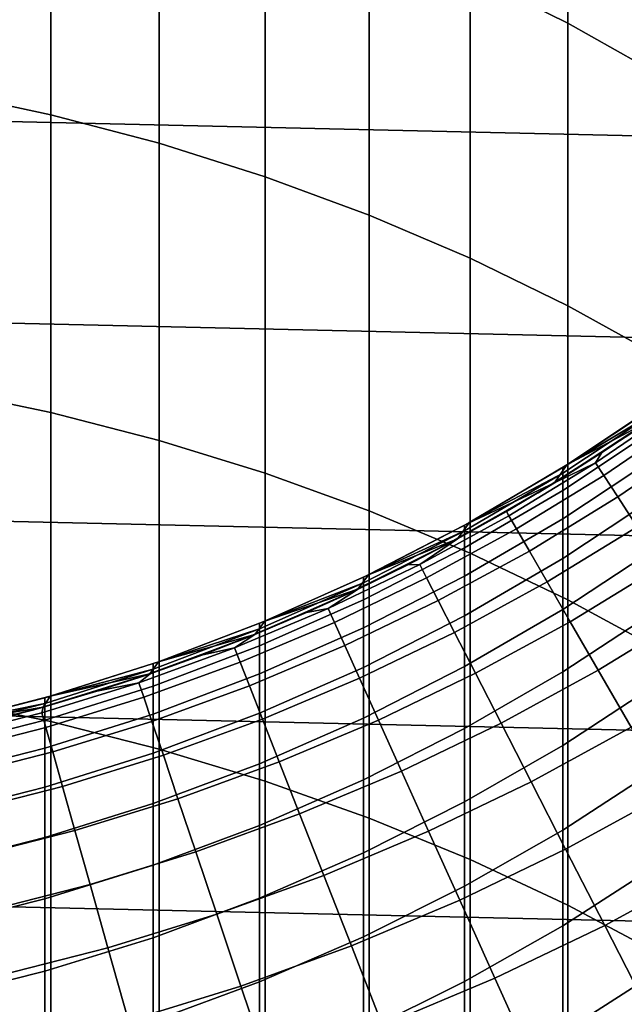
# Model space of a CAD drawing. Header units: metres. Extents: x -28 to 70, y -218 to 27.
# Tile 125 of 246: x 3.13 to 6.7, y -13.3 to -7.49. Entities that reach past the tile are written whole.
import ezdxf

# ---------------------------------------------------------------- set-up
doc = ezdxf.new("R2010")
doc.units = ezdxf.units.M
doc.layers.add('solid_10_261_002_XXX', color=7, linetype='CONTINUOUS')

msp = doc.modelspace()

# ---------------------------------------------------------------- linework, layer by layer
at = {"layer": 'solid_10_261_002_XXX'}
for points in [[(5.785134, -5.623973, 409.591339), (5.785134, -7.226819, 412.147797), (6.362891, -7.513381, 411.962616), (6.362891, -5.915485, 409.414062)], [(6.362891, -5.915485, 409.414062), (6.362891, -7.513381, 411.962616), (6.920588, -7.826726, 411.760132), (6.920588, -6.234245, 409.220215)], [(26.115135, -8.616775, -5), (-26.48019, -7.4195, -5), (-26.79051, -6.206317, -5), (26.48019, -7.4195, -5)], [(2.661086, -6.224291, 412.795593), (2.661086, -7.914437, 415.334442), (3.310761, -8.052769, 415.239594), (3.310761, -6.365161, 412.704559)], [(3.310761, -6.365161, 412.704559), (3.310761, -8.052769, 415.239594), (3.949999, -8.220957, 415.124298), (3.949999, -6.536437, 412.593903)], [(3.949999, -6.536437, 412.593903), (3.949999, -8.220957, 415.124298), (4.576783, -8.41847, 414.988892), (4.576783, -6.737576, 412.463928)], [(4.576783, -6.737576, 412.463928), (4.576783, -8.41847, 414.988892), (5.189138, -8.644689, 414.833771), (5.189138, -6.967946, 412.315063)], [(5.189138, -6.967946, 412.315063), (5.189138, -8.644689, 414.833771), (5.785134, -8.898896, 414.659485), (5.785134, -7.226819, 412.147797)], [(5.785134, -7.226819, 412.147797), (5.785134, -8.898896, 414.659485), (6.362891, -9.180293, 414.466553), (6.362891, -7.513381, 411.962616)], [(25.695839, -9.796626, -5), (-26.115135, -8.616775, -5), (-26.48019, -7.4195, -5), (26.115135, -8.616775, -5)], [(6.362891, -7.513381, 411.962616), (6.362891, -9.180293, 414.466553), (6.920588, -9.487991, 414.255615), (6.920588, -7.826726, 411.760132)], [(2.661086, -7.914437, 415.334442), (2.661086, -9.673301, 417.826202), (3.310761, -9.80899, 417.7276), (3.310761, -8.052769, 415.239594)], [(3.310761, -8.052769, 415.239594), (3.310761, -9.80899, 417.7276), (3.949999, -9.973966, 417.607758), (3.949999, -8.220957, 415.124298)], [(3.949999, -8.220957, 415.124298), (3.949999, -9.973966, 417.607758), (4.576783, -10.167707, 417.46698), (4.576783, -8.41847, 414.988892)], [(4.576783, -8.41847, 414.988892), (4.576783, -10.167707, 417.46698), (5.189138, -10.389604, 417.305756), (5.189138, -8.644689, 414.833771)], [(25.223248, -10.956131, -5), (-25.695839, -9.796626, -5), (-26.115135, -8.616775, -5), (25.695839, -9.796626, -5)], [(5.189138, -8.644689, 414.833771), (5.189138, -10.389604, 417.305756), (5.785134, -10.638956, 417.124603), (5.785134, -8.898896, 414.659485)], [(5.785134, -8.898896, 414.659485), (5.785134, -10.638956, 417.124603), (6.362891, -10.914978, 416.924072), (6.362891, -9.180293, 414.466553)], [(6.362891, -9.180293, 414.466553), (6.362891, -10.914978, 416.924072), (6.920588, -11.216799, 416.704773), (6.920588, -9.487991, 414.255615)], [(6.283529, -10.223372, 219.199997), (6.734245, -9.932268, 193.699997), (7.262091, -9.553117, 193.699997), (6.837282, -9.861581, 219.199997)], [(2.661086, -9.673301, 417.826202), (2.661086, -11.499569, 420.268951), (3.310761, -11.632515, 420.166718), (3.310761, -9.80899, 417.7276)], [(6.357207, -10.118705, 219.199997), (6.837282, -9.861581, 219.199997), (6.915399, -9.7457, 219.199997)], [(6.357207, -10.118705, 219.199997), (6.915399, -9.7457, 219.199997), (6.891044, -9.762992, 352.200012), (6.357783, -10.118354, 352.200012)], [(24.698545, -12.092615, -5), (-25.223248, -10.956131, -5), (-25.695839, -9.796626, -5), (25.223248, -10.956131, -5)], [(3.310761, -9.80899, 417.7276), (3.310761, -11.632515, 420.166718), (3.949999, -11.794155, 420.042389), (3.949999, -9.973966, 417.607758)], [(6.332219, -10.167903, 354.654663), (6.332219, -10.134372, 352.200012), (6.357783, -10.118354, 352.200012), (6.891044, -9.796661, 354.664795)], [(6.891044, -9.796661, 354.664795), (6.891044, -9.897643, 357.127777), (6.332219, -10.268469, 357.107483), (6.332219, -10.167903, 354.654663)], [(6.891044, -9.796661, 354.664795), (6.357783, -10.118354, 352.200012), (6.891044, -9.762992, 352.200012)], [(6.526606, -10.105163, 179.490997), (7.022193, -9.767276, 179.490997), (6.837697, -9.861334, 181), (6.563378, -10.045998, 181)], [(6.575513, -10.180886, 177.966064), (7.074815, -9.840468, 177.966064), (7.022193, -9.767276, 179.490997), (6.526606, -10.105163, 179.490997)], [(6.837697, -9.861334, 181), (6.734245, -9.932268, 193.699997), (6.186646, -10.282286, 193.699997), (6.563378, -10.045998, 181)], [(6.357207, -10.118705, 219.199997), (6.283529, -10.223372, 219.199997), (6.837282, -9.861581, 219.199997)], [(6.657203, -10.307366, 176.445908), (7.162708, -9.96272, 176.445908), (7.074815, -9.840468, 177.966064), (6.575513, -10.180886, 177.966064)], [(6.891044, -9.897643, 357.127777), (6.891044, -10.065864, 359.587067), (6.332219, -10.435997, 359.556671), (6.332219, -10.268469, 357.107483)], [(3.949999, -9.973966, 417.607758), (3.949999, -11.794155, 420.042389), (4.576783, -11.98398, 419.896393), (4.576783, -10.167707, 417.46698)], [(5.71164, -10.553563, 219.199997), (6.186646, -10.282286, 193.699997), (6.734245, -9.932268, 193.699997), (6.283529, -10.223372, 219.199997)], [(6.771547, -10.484406, 174.932922), (7.285734, -10.133839, 174.932922), (7.162708, -9.96272, 176.445908), (6.657203, -10.307366, 176.445908)], [(6.284075, -10.223033, 181), (6.563378, -10.045998, 181), (6.186646, -10.282286, 193.699997)], [(6.526606, -10.105163, 179.490997), (6.563378, -10.045998, 181), (6.284075, -10.223033, 181)], [(6.014792, -10.417925, 179.490997), (6.526606, -10.105163, 179.490997), (6.284075, -10.223033, 181), (6, -10.392304, 181)], [(6.059864, -10.495993, 177.966064), (6.575513, -10.180886, 177.966064), (6.526606, -10.105163, 179.490997), (6.014792, -10.417925, 179.490997)], [(6.891044, -10.065864, 359.587067), (6.891044, -10.301195, 362.040833), (6.332219, -10.670361, 362.000336), (6.332219, -10.435997, 359.556671)], [(5.780367, -10.458973, 219.199997), (6.283529, -10.223372, 219.199997), (6.357207, -10.118705, 219.199997)], [(5.780367, -10.458973, 219.199997), (6.357207, -10.118705, 219.199997), (6.332219, -10.134372, 352.200012), (5.780441, -10.45892, 352.200012)], [(6.332219, -10.167903, 354.654663), (5.780441, -10.45892, 352.200012), (6.332219, -10.134372, 352.200012)], [(6.357207, -10.118705, 219.199997), (6.357783, -10.118354, 352.200012), (6.332219, -10.134372, 352.200012)], [(4.576783, -10.167707, 417.46698), (4.576783, -11.98398, 419.896393), (5.189138, -12.20139, 419.729156), (5.189138, -10.389604, 417.305756)], [(5.753431, -10.507206, 354.645386), (5.753431, -10.473802, 352.200012), (5.780441, -10.45892, 352.200012), (6.332219, -10.167903, 354.654663)], [(6.332219, -10.167903, 354.654663), (6.332219, -10.268469, 357.107483), (5.753431, -10.607392, 357.088959), (5.753431, -10.507206, 354.645386)], [(6.135148, -10.626389, 176.445908), (6.657203, -10.307366, 176.445908), (6.575513, -10.180886, 177.966064), (6.059864, -10.495993, 177.966064)], [(6.284075, -10.223033, 181), (6.186646, -10.282286, 193.699997), (5.620901, -10.602144, 193.699997), (6, -10.392304, 181)], [(5.780367, -10.458973, 219.199997), (5.71164, -10.553563, 219.199997), (6.283529, -10.223372, 219.199997)], [(6.332219, -10.268469, 357.107483), (6.332219, -10.435997, 359.556671), (5.753431, -10.774287, 359.52887), (5.753431, -10.607392, 357.088959)], [(5.122109, -10.851872, 219.199997), (5.620901, -10.602144, 193.699997), (6.186646, -10.282286, 193.699997), (5.71164, -10.553563, 219.199997)], [(6.240525, -10.808907, 174.932922), (6.771547, -10.484406, 174.932922), (6.657203, -10.307366, 176.445908), (6.135148, -10.626389, 176.445908)], [(6.891044, -10.301195, 362.040833), (6.891044, -10.603464, 364.487274), (6.332219, -10.971385, 364.436707), (6.332219, -10.670361, 362.000336)], [(5.189138, -10.389604, 417.305756), (5.189138, -12.20139, 419.729156), (5.785134, -12.445701, 419.54126), (5.785134, -10.638956, 417.124603)], [(5.488024, -10.704787, 179.490997), (6.014792, -10.417925, 179.490997), (6, -10.392304, 181), (5.711369, -10.553685, 181)], [(5.711369, -10.553685, 181), (6, -10.392304, 181), (5.620901, -10.602144, 193.699997)], [(5.529149, -10.785005, 177.966064), (6.059864, -10.495993, 177.966064), (6.014792, -10.417925, 179.490997), (5.488024, -10.704787, 179.490997)], [(6.332219, -10.435997, 359.556671), (6.332219, -10.670361, 362.000336), (5.753431, -11.007766, 361.963318), (5.753431, -10.774287, 359.52887)], [(5.156505, -10.813501, 354.637024), (5.156505, -10.780211, 352.200012), (5.184911, -10.766578, 352.200012), (5.753431, -10.507206, 354.645386)], [(5.753431, -10.507206, 354.645386), (5.753431, -10.607392, 357.088959), (5.156505, -10.913345, 357.072235), (5.156505, -10.813501, 354.637024)], [(5.780367, -10.458973, 219.199997), (5.753431, -10.473802, 352.200012), (5.184911, -10.766578, 352.200012), (5.185473, -10.766294, 219.199997)], [(5.753431, -10.507206, 354.645386), (5.184911, -10.766578, 352.200012), (5.753431, -10.473802, 352.200012)], [(5.185473, -10.766294, 219.199997), (5.71164, -10.553563, 219.199997), (5.780367, -10.458973, 219.199997)], [(5.59784, -10.91899, 176.445908), (6.135148, -10.626389, 176.445908), (6.059864, -10.495993, 177.966064), (5.529149, -10.785005, 177.966064)], [(5.780367, -10.458973, 219.199997), (5.780441, -10.45892, 352.200012), (5.753431, -10.473802, 352.200012)], [(6.375829, -11.043261, 173.429489), (6.918365, -10.711724, 173.429489), (6.771547, -10.484406, 174.932922), (6.240525, -10.808907, 174.932922)], [(5.711369, -10.553685, 181), (5.620901, -10.602144, 193.699997), (5.038669, -10.890905, 193.699997), (5.4184, -10.707051, 181)], [(5.185473, -10.766294, 219.199997), (5.122109, -10.851872, 219.199997), (5.71164, -10.553563, 219.199997)], [(5.488024, -10.704787, 179.490997), (5.711369, -10.553685, 181), (5.4184, -10.707051, 181)], [(4.515379, -11.118042, 219.199997), (5.038669, -10.890905, 193.699997), (5.620901, -10.602144, 193.699997), (5.122109, -10.851872, 219.199997)], [(5.753431, -10.607392, 357.088959), (5.753431, -10.774287, 359.52887), (5.156505, -11.079669, 359.503784), (5.156505, -10.913345, 357.072235)], [(5.693988, -11.106535, 174.932922), (6.240525, -10.808907, 174.932922), (6.135148, -10.626389, 176.445908), (5.59784, -10.91899, 176.445908)], [(6.891044, -10.603464, 364.487274), (6.891044, -10.972445, 366.92453), (6.332219, -11.338847, 366.863922), (6.332219, -10.971385, 364.436707)], [(6.332219, -10.670361, 362.000336), (6.332219, -10.971385, 364.436707), (5.753431, -11.307653, 364.390472), (5.753431, -11.007766, 361.963318)], [(5.785134, -10.638956, 417.124603), (5.785134, -12.445701, 419.54126), (6.362891, -12.716142, 419.333252), (6.362891, -10.914978, 416.924072)], [(4.947613, -10.965036, 179.490997), (5.488024, -10.704787, 179.490997), (5.4184, -10.707051, 181), (5.121317, -10.852286, 181)], [(4.984688, -11.047203, 177.966064), (5.529149, -10.785005, 177.966064), (5.488024, -10.704787, 179.490997), (4.947613, -10.965036, 179.490997)], [(5.121317, -10.852286, 181), (5.4184, -10.707051, 181), (5.038669, -10.890905, 193.699997)], [(6.540848, -11.329081, 171.937958), (7.097425, -10.988963, 171.937958), (6.918365, -10.711724, 173.429489), (6.375829, -11.043261, 173.429489)], [(5.185473, -10.766294, 219.199997), (5.156505, -10.780211, 352.200012), (4.573067, -11.04036, 352.200012), (4.573159, -11.040307, 219.199997)], [(5.156505, -10.813501, 354.637024), (4.573067, -11.04036, 352.200012), (5.156505, -10.780211, 352.200012)], [(4.573159, -11.040307, 219.199997), (5.122109, -10.851872, 219.199997), (5.185473, -10.766294, 219.199997)], [(5.046615, -11.184446, 176.445908), (5.59784, -10.91899, 176.445908), (5.529149, -10.785005, 177.966064), (4.984688, -11.047203, 177.966064)], [(5.185473, -10.766294, 219.199997), (5.184911, -10.766578, 352.200012), (5.156505, -10.780211, 352.200012)], [(5.753431, -10.774287, 359.52887), (5.753431, -11.007766, 361.963318), (5.156505, -11.312348, 361.929901), (5.156505, -11.079669, 359.503784)], [(5.121317, -10.852286, 181), (5.038669, -10.890905, 193.699997), (4.441658, -11.14772, 193.699997), (4.820345, -10.98928, 181)], [(4.573159, -11.040307, 219.199997), (4.515379, -11.118042, 219.199997), (5.122109, -10.851872, 219.199997)], [(4.543321, -11.085823, 354.629578), (4.543321, -11.052634, 352.200012), (4.573067, -11.04036, 352.200012), (5.156505, -10.813501, 354.637024)], [(5.156505, -10.813501, 354.637024), (5.156505, -10.913345, 357.072235), (4.543321, -11.185362, 357.057343), (4.543321, -11.085823, 354.629578)], [(4.947613, -10.965036, 179.490997), (5.121317, -10.852286, 181), (4.820345, -10.98928, 181)], [(5.817442, -11.347342, 173.429489), (6.375829, -11.043261, 173.429489), (6.240525, -10.808907, 174.932922), (5.693988, -11.106535, 174.932922)], [(3.89592, -11.349951, 219.199997), (4.441658, -11.14772, 193.699997), (5.038669, -10.890905, 193.699997), (4.515379, -11.118042, 219.199997)], [(5.156505, -10.913345, 357.072235), (5.156505, -11.079669, 359.503784), (4.543321, -11.351177, 359.481476), (4.543321, -11.185362, 357.057343)], [(5.133295, -11.376551, 174.932922), (5.693988, -11.106535, 174.932922), (5.59784, -10.91899, 176.445908), (5.046615, -11.184446, 176.445908)], [(6.362891, -10.914978, 416.924072), (6.362891, -12.716142, 419.333252), (6.920588, -13.011861, 419.105804), (6.920588, -11.216799, 416.704773)], [(24.122406, -13.204515, -5), (-24.698545, -12.092615, -5), (-25.223248, -10.956131, -5), (24.698545, -12.092615, -5)], [(4.3949, -11.198024, 179.490997), (4.947613, -10.965036, 179.490997), (4.820345, -10.98928, 181), (4.515712, -11.117929, 181)], [(4.427834, -11.281937, 177.966064), (4.984688, -11.047203, 177.966064), (4.947613, -10.965036, 179.490997), (4.3949, -11.198024, 179.490997)], [(6.332219, -10.971385, 364.436707), (6.332219, -11.338847, 366.863922), (5.753431, -11.673727, 366.808533), (5.753431, -11.307653, 364.390472)], [(6.891044, -10.972445, 366.92453), (6.891044, -11.40786, 369.3508), (6.332219, -11.77247, 369.280212), (6.332219, -11.338847, 366.863922)], [(4.515712, -11.117929, 181), (4.820345, -10.98928, 181), (4.441658, -11.14772, 193.699997)], [(5.753431, -11.007766, 361.963318), (5.753431, -11.307653, 364.390472), (5.156505, -11.61121, 364.348755), (5.156505, -11.312348, 361.929901)], [(6.735321, -11.665917, 170.460709), (7.308446, -11.315688, 170.460709), (7.097425, -10.988963, 171.937958), (6.540848, -11.329081, 171.937958)], [(3.915814, -11.323312, 354.623077), (3.915814, -11.290213, 352.200012), (3.946835, -11.279406, 352.200012), (4.543321, -11.085823, 354.629578)], [(4.543321, -11.085823, 354.629578), (4.543321, -11.185362, 357.057343), (3.915814, -11.422585, 357.044373), (3.915814, -11.323312, 354.623077)], [(3.946722, -11.27941, 219.199997), (4.515379, -11.118042, 219.199997), (4.573159, -11.040307, 219.199997)], [(3.946722, -11.27941, 219.199997), (4.573159, -11.040307, 219.199997), (4.543321, -11.052634, 352.200012), (3.946835, -11.279406, 352.200012)], [(4.543321, -11.085823, 354.629578), (3.946835, -11.279406, 352.200012), (4.543321, -11.052634, 352.200012)], [(4.482842, -11.422096, 176.445908), (5.046615, -11.184446, 176.445908), (4.984688, -11.047203, 177.966064), (4.427834, -11.281937, 177.966064)], [(4.573159, -11.040307, 219.199997), (4.573067, -11.04036, 352.200012), (4.543321, -11.052634, 352.200012)], [(5.156505, -11.079669, 359.503784), (5.156505, -11.312348, 361.929901), (4.543321, -11.583146, 361.900208), (4.543321, -11.351177, 359.481476)], [(5.968009, -11.641032, 171.937958), (6.540848, -11.329081, 171.937958), (6.375829, -11.043261, 173.429489), (5.817442, -11.347342, 173.429489)], [(3.264855, -11.547326, 219.199997), (3.831618, -11.371838, 193.699997), (4.441658, -11.14772, 193.699997), (3.89592, -11.349951, 219.199997)], [(4.515712, -11.117929, 181), (4.441658, -11.14772, 193.699997), (3.831618, -11.371838, 193.699997), (4.207651, -11.238135, 181)], [(3.946722, -11.27941, 219.199997), (3.89592, -11.349951, 219.199997), (4.515379, -11.118042, 219.199997)], [(4.3949, -11.198024, 179.490997), (4.515712, -11.117929, 181), (4.207651, -11.238135, 181)], [(5.244593, -11.623212, 173.429489), (5.817442, -11.347342, 173.429489), (5.693988, -11.106535, 174.932922), (5.133295, -11.376551, 174.932922)], [(3.831262, -11.403172, 179.490997), (4.3949, -11.198024, 179.490997), (4.207651, -11.238135, 181), (3.896394, -11.349807, 181)], [(3.859972, -11.488622, 177.966064), (4.427834, -11.281937, 177.966064), (4.3949, -11.198024, 179.490997), (3.831262, -11.403172, 179.490997)], [(4.543321, -11.185362, 357.057343), (4.543321, -11.351177, 359.481476), (3.915814, -11.587958, 359.462036), (3.915814, -11.422585, 357.044373)], [(4.55984, -11.618282, 174.932922), (5.133295, -11.376551, 174.932922), (5.046615, -11.184446, 176.445908), (4.482842, -11.422096, 176.445908)], [(3.896394, -11.349807, 181), (4.207651, -11.238135, 181), (3.831618, -11.371838, 193.699997)], [(3.275962, -11.52522, 354.617584), (3.275962, -11.492196, 352.200012), (3.308184, -11.482962, 352.200012), (3.915814, -11.323312, 354.623077)], [(3.915814, -11.323312, 354.623077), (3.915814, -11.422585, 357.044373), (3.275962, -11.624268, 357.033356), (3.275962, -11.52522, 354.617584)], [(3.307529, -11.483147, 219.199997), (3.89592, -11.349951, 219.199997), (3.946722, -11.27941, 219.199997)], [(3.307529, -11.483147, 219.199997), (3.946722, -11.27941, 219.199997), (3.915814, -11.290213, 352.200012), (3.308184, -11.482962, 352.200012)], [(3.915814, -11.323312, 354.623077), (3.308184, -11.482962, 352.200012), (3.915814, -11.290213, 352.200012)], [(3.907926, -11.63135, 176.445908), (4.482842, -11.422096, 176.445908), (4.427834, -11.281937, 177.966064), (3.859972, -11.488622, 177.966064)], [(3.946722, -11.27941, 219.199997), (3.946835, -11.279406, 352.200012), (3.915814, -11.290213, 352.200012)], [(5.156505, -11.312348, 361.929901), (5.156505, -11.61121, 364.348755), (4.543321, -11.881095, 364.311676), (4.543321, -11.583146, 361.900208)], [(5.753431, -11.307653, 364.390472), (5.753431, -11.673727, 366.808533), (5.156505, -11.97603, 366.758545), (5.156505, -11.61121, 364.348755)], [(2.624516, -11.709495, 219.199997), (3.21034, -11.5626, 193.699997), (3.831618, -11.371838, 193.699997), (3.264855, -11.547326, 219.199997)], [(3.896394, -11.349807, 181), (3.831618, -11.371838, 193.699997), (3.21034, -11.5626, 193.699997), (3.582178, -11.45286, 181)], [(3.307529, -11.483147, 219.199997), (3.264855, -11.547326, 219.199997), (3.89592, -11.349951, 219.199997)], [(3.831262, -11.403172, 179.490997), (3.896394, -11.349807, 181), (3.582178, -11.45286, 181)], [(4.543321, -11.351177, 359.481476), (4.543321, -11.583146, 361.900208), (3.915814, -11.819307, 361.874298), (3.915814, -11.587958, 359.462036)], [(4.658704, -11.870184, 173.429489), (5.244593, -11.623212, 173.429489), (5.133295, -11.376551, 174.932922), (4.55984, -11.618282, 174.932922)], [(5.380332, -11.924042, 171.937958), (5.968009, -11.641032, 171.937958), (5.817442, -11.347342, 173.429489), (5.244593, -11.623212, 173.429489)], [(6.332219, -11.338847, 366.863922), (6.332219, -11.77247, 369.280212), (5.753431, -12.105713, 369.215698), (5.753431, -11.673727, 366.808533)], [(6.14545, -11.987144, 170.460709), (6.735321, -11.665917, 170.460709), (6.540848, -11.329081, 171.937958), (5.968009, -11.641032, 171.937958)], [(3.258098, -11.579969, 179.490997), (3.831262, -11.403172, 179.490997), (3.582178, -11.45286, 181), (3.265242, -11.547216, 181)], [(3.282513, -11.666744, 177.966064), (3.859972, -11.488622, 177.966064), (3.831262, -11.403172, 179.490997), (3.258098, -11.579969, 179.490997)], [(3.915814, -11.422585, 357.044373), (3.915814, -11.587958, 359.462036), (3.275962, -11.789264, 359.445496), (3.275962, -11.624268, 357.033356)], [(3.975048, -11.831129, 174.932922), (4.55984, -11.618282, 174.932922), (4.482842, -11.422096, 176.445908), (3.907926, -11.63135, 176.445908)], [(6.891044, -11.40786, 369.3508), (6.891044, -11.909386, 371.764282), (6.332219, -12.271933, 371.683777), (6.332219, -11.77247, 369.280212)], [(3.307529, -11.483147, 219.199997), (3.275962, -11.492196, 352.200012), (2.659125, -11.650389, 352.200012), (2.659247, -11.650379, 219.199997)], [(3.275962, -11.52522, 354.617584), (2.659125, -11.650389, 352.200012), (3.275962, -11.492196, 352.200012)], [(2.659247, -11.650379, 219.199997), (3.264855, -11.547326, 219.199997), (3.307529, -11.483147, 219.199997)], [(2.661086, -11.499569, 420.268951), (2.661086, -13.39188, 422.660919), (3.310761, -13.521984, 422.555084), (3.310761, -11.632515, 420.166718)], [(3.265242, -11.547216, 181), (3.582178, -11.45286, 181), (3.21034, -11.5626, 193.699997)], [(3.307529, -11.483147, 219.199997), (3.308184, -11.482962, 352.200012), (3.275962, -11.492196, 352.200012)], [(3.323293, -11.811685, 176.445908), (3.907926, -11.63135, 176.445908), (3.859972, -11.488622, 177.966064), (3.282513, -11.666744, 177.966064)], [(3.265242, -11.547216, 181), (3.21034, -11.5626, 193.699997), (2.579645, -11.719447, 193.699997), (2.945826, -11.632803, 181)], [(2.659247, -11.650379, 219.199997), (2.624516, -11.709495, 219.199997), (3.264855, -11.547326, 219.199997)], [(2.625782, -11.690911, 354.613037), (2.625782, -11.657948, 352.200012), (2.659125, -11.650389, 352.200012), (3.275962, -11.52522, 354.617584)], [(3.275962, -11.52522, 354.617584), (3.275962, -11.624268, 357.033356), (2.625782, -11.789773, 357.024292), (2.625782, -11.690911, 354.613037)], [(2.676834, -11.727977, 179.490997), (3.258098, -11.579969, 179.490997), (3.265242, -11.547216, 181), (2.945826, -11.632803, 181)], [(1.975887, -11.836176, 219.199997), (2.579645, -11.719447, 193.699997), (3.21034, -11.5626, 193.699997), (2.624516, -11.709495, 219.199997)], [(2.696893, -11.815862, 177.966064), (3.282513, -11.666744, 177.966064), (3.258098, -11.579969, 179.490997), (2.676834, -11.727977, 179.490997)], [(3.915814, -11.587958, 359.462036), (3.915814, -11.819307, 361.874298), (3.275962, -12.020086, 361.852264), (3.275962, -11.789264, 359.445496)], [(4.543321, -11.583146, 361.900208), (4.543321, -11.881095, 364.311676), (3.915814, -12.116461, 364.279327), (3.915814, -11.819307, 361.874298)], [(5.156505, -11.61121, 364.348755), (5.156505, -11.97603, 366.758545), (4.543321, -12.244802, 366.714081), (4.543321, -11.881095, 364.311676)], [(3.275962, -11.624268, 357.033356), (3.275962, -11.789264, 359.445496), (2.625782, -11.95446, 359.431946), (2.625782, -11.789773, 357.024292)], [(2.730398, -11.962654, 176.445908), (3.323293, -11.811685, 176.445908), (3.282513, -11.666744, 177.966064), (2.696893, -11.815862, 177.966064)], [(3.310761, -11.632515, 420.166718), (3.310761, -13.521984, 422.555084), (3.949999, -13.680167, 422.426392), (3.949999, -11.794155, 420.042389)], [(3.380373, -12.014562, 174.932922), (3.975048, -11.831129, 174.932922), (3.907926, -11.63135, 176.445908), (3.323293, -11.811685, 176.445908)], [(4.061233, -12.087646, 173.429489), (4.658704, -11.870184, 173.429489), (4.55984, -11.618282, 174.932922), (3.975048, -11.831129, 174.932922)], [(4.77928, -12.177407, 171.937958), (5.380332, -11.924042, 171.937958), (5.244593, -11.623212, 173.429489), (4.658704, -11.870184, 173.429489)], [(5.753431, -11.673727, 366.808533), (5.753431, -12.105713, 369.215698), (5.156505, -12.406537, 369.157471), (5.156505, -11.97603, 366.758545)], [(5.540301, -12.278568, 170.460709), (6.14545, -11.987144, 170.460709), (5.968009, -11.641032, 171.937958), (5.380332, -11.924042, 171.937958)], [(6.349487, -12.385132, 169.000046), (6.958942, -12.053241, 169.000046), (6.735321, -11.665917, 170.460709), (6.14545, -11.987144, 170.460709)], [(3.275962, -11.789264, 359.445496), (3.275962, -12.020086, 361.852264), (2.625782, -12.184851, 361.834167), (2.625782, -11.95446, 359.431946)], [(6.332219, -11.77247, 369.280212), (6.332219, -12.271933, 371.683777), (5.753431, -12.603289, 371.610168), (5.753431, -12.105713, 369.215698)], [(2.777295, -12.168124, 174.932922), (3.380373, -12.014562, 174.932922), (3.323293, -11.811685, 176.445908), (2.730398, -11.962654, 176.445908)], [(3.915814, -11.819307, 361.874298), (3.915814, -12.116461, 364.279327), (3.275962, -12.316563, 364.251801), (3.275962, -12.020086, 361.852264)], [(3.453665, -12.275056, 173.429489), (4.061233, -12.087646, 173.429489), (3.975048, -11.831129, 174.932922), (3.380373, -12.014562, 174.932922)], [(3.949999, -11.794155, 420.042389), (3.949999, -13.680167, 422.426392), (4.576783, -13.865933, 422.275269), (4.576783, -11.98398, 419.896393)], [(4.543321, -11.881095, 364.311676), (4.543321, -12.244802, 366.714081), (3.915814, -12.479196, 366.675323), (3.915814, -12.116461, 364.279327)], [(4.166346, -12.400497, 171.937958), (4.77928, -12.177407, 171.937958), (4.658704, -11.870184, 173.429489), (4.061233, -12.087646, 173.429489)], [(4.921378, -12.539467, 170.460709), (5.540301, -12.278568, 170.460709), (5.380332, -11.924042, 171.937958), (4.77928, -12.177407, 171.937958)], [(6.891044, -11.909386, 371.764282), (6.891044, -12.476649, 374.163177), (6.332219, -12.836861, 374.072784), (6.332219, -12.271933, 371.683777)], [(3.275962, -12.020086, 361.852264), (3.275962, -12.316563, 364.251801), (2.625782, -12.480771, 364.229248), (2.625782, -12.184851, 361.834167)], [(2.837511, -12.431948, 173.429489), (3.453665, -12.275056, 173.429489), (3.380373, -12.014562, 174.932922), (2.777295, -12.168124, 174.932922)], [(5.156505, -11.97603, 366.758545), (5.156505, -12.406537, 369.157471), (4.543321, -12.673994, 369.105682), (4.543321, -12.244802, 366.714081)], [(4.576783, -11.98398, 419.896393), (4.576783, -13.865933, 422.275269), (5.189138, -14.078695, 422.102173), (5.189138, -12.20139, 419.729156)], [(5.724246, -12.686233, 169.000046), (6.349487, -12.385132, 169.000046), (6.14545, -11.987144, 170.460709), (5.540301, -12.278568, 170.460709)], [(6.579798, -12.834371, 167.558289), (7.211359, -12.49044, 167.558289), (6.958942, -12.053241, 169.000046), (6.349487, -12.385132, 169.000046)], [(23.496506, -14.288569, -5), (-24.122406, -13.204515, -5), (-24.698545, -12.092615, -5), (24.122406, -13.204515, -5)], [(3.915814, -12.116461, 364.279327), (3.915814, -12.479196, 366.675323), (3.275962, -12.678472, 366.642365), (3.275962, -12.316563, 364.251801)], [(3.543053, -12.592757, 171.937958), (4.166346, -12.400497, 171.937958), (4.061233, -12.087646, 173.429489), (3.453665, -12.275056, 173.429489)], [(5.753431, -12.105713, 369.215698), (5.753431, -12.603289, 371.610168), (5.156505, -12.90241, 371.543732), (5.156505, -12.406537, 369.157471)], [(4.290219, -12.769189, 170.460709), (4.921378, -12.539467, 170.460709), (4.77928, -12.177407, 171.937958), (4.166346, -12.400497, 171.937958)], [(4.543321, -12.244802, 366.714081), (4.543321, -12.673994, 369.105682), (3.915814, -12.907242, 369.060547), (3.915814, -12.479196, 366.675323)], [(5.189138, -12.20139, 419.729156), (5.189138, -14.078695, 422.102173), (5.785134, -14.317781, 421.907654), (5.785134, -12.445701, 419.54126)], [(2.910951, -12.75371, 171.937958), (3.543053, -12.592757, 171.937958), (3.453665, -12.275056, 173.429489), (2.837511, -12.431948, 173.429489)], [(5.084774, -12.955792, 169.000046), (5.724246, -12.686233, 169.000046), (5.540301, -12.278568, 170.460709), (4.921378, -12.539467, 170.460709)], [(6.332219, -12.271933, 371.683777), (6.332219, -12.836861, 374.072784), (5.753431, -13.166083, 373.990173), (5.753431, -12.603289, 371.610168)], [(3.275962, -12.316563, 364.251801), (3.275962, -12.678472, 366.642365), (2.625782, -12.842003, 366.615326), (2.625782, -12.480771, 364.229248)], [(3.648395, -12.967166, 170.460709), (4.290219, -12.769189, 170.460709), (4.166346, -12.400497, 171.937958), (3.543053, -12.592757, 171.937958)], [(5.156505, -12.406537, 369.157471), (5.156505, -12.90241, 371.543732), (4.543321, -13.168353, 371.48468), (4.543321, -12.673994, 369.105682)], [(5.931878, -13.146392, 167.558289), (6.579798, -12.834371, 167.558289), (6.349487, -12.385132, 169.000046), (5.724246, -12.686233, 169.000046)], [(3.915814, -12.479196, 366.675323), (3.915814, -12.907242, 369.060547), (3.275962, -13.105543, 369.022156), (3.275962, -12.678472, 366.642365)], [(5.785134, -12.445701, 419.54126), (5.785134, -14.317781, 421.907654), (6.362891, -14.58244, 421.692352), (6.362891, -12.716142, 419.333252)], [(6.891044, -12.476649, 374.163177), (6.891044, -13.109225, 376.545654), (6.332219, -13.466833, 376.445465), (6.332219, -12.836861, 374.072784)], [(4.43266, -13.193143, 169.000046), (5.084774, -12.955792, 169.000046), (4.921378, -12.539467, 170.460709), (4.290219, -12.769189, 170.460709)], [(6.83602, -13.334151, 166.13768), (7.492175, -12.976829, 166.13768), (7.211359, -12.49044, 167.558289), (6.579798, -12.834371, 167.558289)], [(2.9975, -13.132904, 170.460709), (3.648395, -12.967166, 170.460709), (3.543053, -12.592757, 171.937958), (2.910951, -12.75371, 171.937958)], [(5.753431, -12.603289, 371.610168), (5.753431, -13.166083, 373.990173), (5.156505, -13.463278, 373.915588), (5.156505, -12.90241, 371.543732)], [(3.275962, -12.678472, 366.642365), (3.275962, -13.105543, 369.022156), (2.625782, -13.268275, 368.990662), (2.625782, -12.842003, 366.615326)], [(4.543321, -12.673994, 369.105682), (4.543321, -13.168353, 371.48468), (3.915814, -13.40028, 371.433167), (3.915814, -12.907242, 369.060547)], [(5.269211, -13.42573, 167.558289), (5.931878, -13.146392, 167.558289), (5.724246, -12.686233, 169.000046), (5.084774, -12.955792, 169.000046)], [(6.362891, -12.716142, 419.333252), (6.362891, -14.58244, 421.692352), (6.920588, -14.871836, 421.456909), (6.920588, -13.011861, 419.105804)], [(3.769526, -13.397692, 169.000046), (4.43266, -13.193143, 169.000046), (4.290219, -12.769189, 170.460709), (3.648395, -12.967166, 170.460709)], [(6.16287, -13.658323, 166.13768), (6.83602, -13.334151, 166.13768), (6.579798, -12.834371, 167.558289), (5.931878, -13.146392, 167.558289)], [(6.332219, -12.836861, 374.072784), (6.332219, -13.466833, 376.445465), (5.753431, -13.793676, 376.353882), (5.753431, -13.166083, 373.990173)], [(3.915814, -12.907242, 369.060547), (3.915814, -13.40028, 371.433167), (3.275962, -13.597459, 371.389374), (3.275962, -13.105543, 369.022156)], [(5.156505, -12.90241, 371.543732), (5.156505, -13.463278, 373.915588), (4.543321, -13.727509, 373.849274), (4.543321, -13.168353, 371.48468)], [(3.09702, -13.568933, 169.000046), (3.769526, -13.397692, 169.000046), (3.648395, -12.967166, 170.460709), (2.9975, -13.132904, 170.460709)], [(4.593443, -13.671689, 167.558289), (5.269211, -13.42573, 167.558289), (5.084774, -12.955792, 169.000046), (4.43266, -13.193143, 169.000046)], [(3.275962, -13.105543, 369.022156), (3.275962, -13.597459, 371.389374), (2.625782, -13.759269, 371.353455), (2.625782, -13.268275, 368.990662)], [(6.891044, -13.109225, 376.545654), (6.891044, -13.806643, 378.909973), (6.332219, -14.16138, 378.800049), (6.332219, -13.466833, 376.445465)], [(4.543321, -13.168353, 371.48468), (4.543321, -13.727509, 373.849274), (3.915814, -13.957942, 373.791443), (3.915814, -13.40028, 371.433167)], [(5.753431, -13.166083, 373.990173), (5.753431, -13.793676, 376.353882), (5.156505, -14.088723, 376.27121), (5.156505, -13.463278, 373.915588)], [(5.474398, -13.948539, 166.13768), (6.16287, -13.658323, 166.13768), (5.931878, -13.146392, 167.558289), (5.269211, -13.42573, 167.558289)], [(22.821917, -15.343076, -5), (-23.496506, -14.288569, -5), (-24.122406, -13.204515, -5), (23.496506, -14.288569, -5)], [(3.906256, -13.883658, 167.558289), (4.593443, -13.671689, 167.558289), (4.43266, -13.193143, 169.000046), (3.769526, -13.397692, 169.000046)]]:
    msp.add_3dface(points, dxfattribs=at)

doc.saveas('drawing.dxf')
